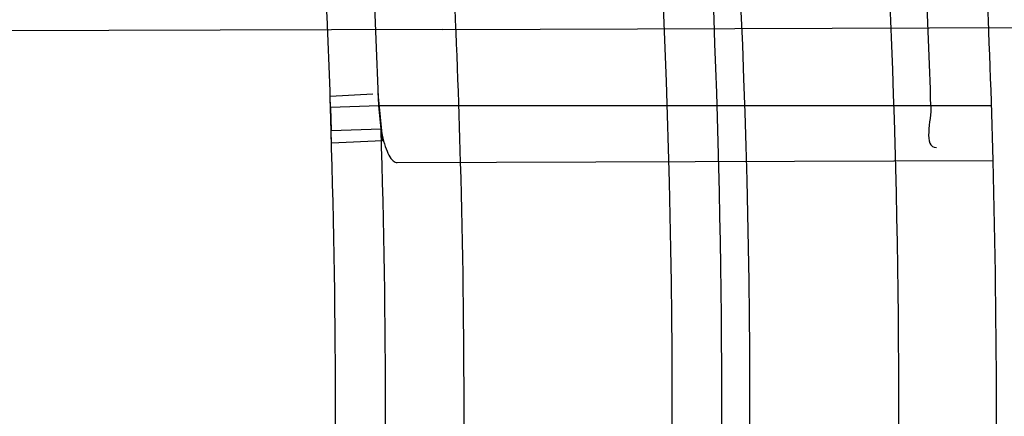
# Model space of a CAD drawing. Header units: millimetres. Extents: x 0 to 297, y 0 to 210.
# Tile 37 of 256: x 147.1305 to 147.1638, y 91.2133 to 91.2267. Entities that reach past the tile are written whole.
import ezdxf

# ---------------------------------------------------------------- set-up
doc = ezdxf.new("R2010")
doc.units = ezdxf.units.MM
doc.header["$LTSCALE"] = 16.335
doc.layers.get('0').update_dxf_attribs({"linetype": 'CONTINUOUS'})
for name, color, linetype in [('01_GLOBAL', 7, 'CONTINUOUS'), ('INTFCLR_1', 7, 'CONTINUOUS'), ('INTFCLR_144815', 7, 'CONTINUOUS')]:
    doc.layers.add(name, color=color, linetype=linetype)

msp = doc.modelspace()

# ---------------------------------------------------------------- linework, layer by layer
at = {"color": 7, "linetype": 'Continuous'}
msp.add_circle((147.7028034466, 92.1254639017), 2.28, dxfattribs=at)
at = {"color": 9, "linetype": 'Continuous'}
msp.add_arc((147.7028034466, 92.1254639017), 2.2507792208, 182.9674534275, 267.0325465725, dxfattribs=at)
at = {"layer": '01_GLOBAL', "color": 7, "linetype": 'Continuous'}
msp.add_circle((147.7028034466, 92.1254639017), 2.31, dxfattribs=at)
at = {"layer": 'INTFCLR_1', "color": 9, "linetype": 'Continuous'}
for p, q in [((147.1448474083, 91.22638598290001), (147.1953015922, 91.2265621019)), ((147.1634002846, 91.223796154), (147.1426812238, 91.223796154)), ((147.1433020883, 91.2218805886), (147.1634537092, 91.22195093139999))]:
    msp.add_line(p, q, dxfattribs=at)
at = {"layer": 'INTFCLR_1', "color": 6, "linetype": 'Continuous'}
msp.add_line((147.1448474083, 91.22638598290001), (147.1001148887, 91.22622983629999), dxfattribs=at)
at = {"layer": 'INTFCLR_1', "color": 7, "linetype": 'Continuous'}
for p, q in [((147.1410435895, 91.224126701), (147.1424815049, 91.22420361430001)), ((147.141077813, 91.2225337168), (147.1410435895, 91.224126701)), ((147.1426530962, 91.22421273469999), (147.1428102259, 91.2226136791)), ((147.1426812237, 91.22379615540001), (147.1410525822, 91.2237399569)), ((147.1410525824, 91.2237399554), (147.1410693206, 91.2229666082)), ((147.1427573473, 91.22302052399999), (147.1426812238, 91.223796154)), ((147.1410693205, 91.2229666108), (147.1427573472, 91.2230205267)), ((147.1428102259, 91.2226136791), (147.141077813, 91.2225337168))]:
    msp.add_line(p, q, dxfattribs=at)
at = {"layer": 'INTFCLR_1', "color": 6, "linetype": 'Continuous'}
msp.add_lwpolyline([(147.1427582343, 91.2230161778), (147.1427773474, 91.2229091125), (147.1427983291, 91.2228056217), (147.1428211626, 91.22270570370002), (147.1428459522, 91.2226087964), (147.142872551, 91.22251545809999), (147.1429005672, 91.22242736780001), (147.1429299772, 91.2223446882), (147.1429607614, 91.22226725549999), (147.1429925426, 91.22219626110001), (147.1430253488, 91.2221317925), (147.1430591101, 91.2220737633), (147.1430933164, 91.22202310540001), (147.1431279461, 91.2219799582), (147.1431629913, 91.2219441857), (147.1431979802, 91.2219163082), (147.143232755, 91.221896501), (147.1432674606, 91.22188459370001), (147.1433020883, 91.2218805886)], dxfattribs=at)
for centre, radius, start, end in [((146.8326356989, 91.21329615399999), 0.3620710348, 270, 90.00000002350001), ((146.8326356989, 91.21329615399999), 0.3440948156, 270, 90.00000002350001), ((146.8326356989, 91.21329615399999), 0.312931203, 1.5733270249, 3.9231443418), ((146.8326356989, 91.21329615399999), 0.330931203, 1.4986159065, 3.6985216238), ((146.8329562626, 91.21329536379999), 0.3099029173, 1.9417894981, 3.607747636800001), ((146.832917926, 91.21329678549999), 0.328601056, 1.8310102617, 3.4019618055)]:
    msp.add_arc(centre, radius, start, end, dxfattribs=at)
at = {"layer": 'INTFCLR_1', "color": 9, "linetype": 'Continuous'}
for centre, radius, start, end in [((146.8355697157, 91.21329675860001), 0.3196637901, 346.8723352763, 13.1275089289), ((146.8355185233, 91.2132961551), 0.3170883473, 346.8756062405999, 13.1243934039), ((146.8347450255, 91.2132938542), 0.3064856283, 1.9532189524, 3.6287299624), ((146.8342493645, 91.21329615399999), 0.3069723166, 358.1947295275, 1.80527045), ((146.8326356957, 91.21329615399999), 0.3102748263, 358.2048144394, 1.7952067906), ((146.8326356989, 91.21329615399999), 0.330931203, 358.5013841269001, 1.4986159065), ((146.8326356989, 91.21329615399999), 0.312931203, 358.4266729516, 1.5733270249)]:
    msp.add_arc(centre, radius, start, end, dxfattribs=at)
for points, knots in [([(147.1545442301, 91.10133481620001), (147.1552565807, 91.1032731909), (147.1566525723, 91.10718726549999), (147.1593123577, 91.1151249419), (147.1636279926, 91.1293727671), (147.1676297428, 91.1460956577), (147.1702721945, 91.16104160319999), (147.1713830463, 91.16867329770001), (147.1719563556, 91.173087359), (147.1732796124, 91.18416899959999), (147.1746545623, 91.20310399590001), (147.1744340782, 91.2254439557), (147.1733950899, 91.23992123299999), (147.1727415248, 91.2466060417), (147.1722603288, 91.25105207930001), (147.1707735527, 91.263051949), (147.1673977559, 91.2822670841), (147.162533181, 91.3010270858), (147.1590536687, 91.3121616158), (147.157745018, 91.3161443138), (147.1557541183, 91.3220110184), (147.1512626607, 91.3342762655), (147.1435063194, 91.3522778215), (147.134673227, 91.3692848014), (147.1285153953, 91.3797527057), (147.1256373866, 91.3844123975), (147.1237254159, 91.38744979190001), (147.1185545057, 91.3954381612), (147.1098896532, 91.4076983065), (147.0978538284, 91.422623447), (147.0876594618, 91.4338109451), (147.0805381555, 91.4409619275), (147.0766007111, 91.4447480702), (147.0711374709, 91.44985418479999), (147.06349057, 91.45654009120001), (147.0552130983, 91.4630271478), (147.0499647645, 91.4667594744), (147.0474074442, 91.468475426), (147.0457289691, 91.46955422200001), (147.0442255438, 91.4704726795), (147.0429042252, 91.47123111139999), (147.041778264, 91.4718195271), (147.0407894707, 91.472284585), (147.0400295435, 91.4725282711), (147.0393696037, 91.4727013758), (147.0390133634, 91.47226709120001), (147.0393275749, 91.47165773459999), (147.0397818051, 91.4708884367), (147.0406181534, 91.46982558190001), (147.0417305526, 91.46851597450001), (147.0430342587, 91.46707463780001), (147.0444632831, 91.46553633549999), (147.0465759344, 91.4632999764), (147.0495827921, 91.4601566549), (147.0551951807, 91.45426742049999), (147.0613248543, 91.44766033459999), (147.0669087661, 91.4413454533), (147.0703603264, 91.43732991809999), (147.0759105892, 91.4307379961), (147.0844077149, 91.420055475), (147.0955472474, 91.4045136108), (147.1036099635, 91.3918258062), (147.1088887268, 91.38279463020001), (147.1124703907, 91.3764426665), (147.1186494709, 91.3648484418), (147.1269016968, 91.3473400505), (147.1325946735, 91.33274270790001), (147.1352425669, 91.3251743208)], [0, 0, 0, 0, 0.0103792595, 0.0208842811, 0.0420721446, 0.0851858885, 0.1071984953, 0.1183380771, 0.123943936, 0.1295693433, 0.1744299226, 0.2192388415, 0.2417237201, 0.2473597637, 0.2529962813, 0.2641993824, 0.3081295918, 0.3509327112, 0.3614952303, 0.3667582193, 0.3720021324, 0.3926323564, 0.4323913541, 0.4704239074, 0.4888657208, 0.4934194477, 0.497950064, 0.5069039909, 0.5412450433, 0.5733438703, 0.6032118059, 0.6172673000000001, 0.6240601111, 0.6306649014, 0.6548506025, 0.6750843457, 0.6834913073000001, 0.6872123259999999, 0.6905622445, 0.6935176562, 0.6960693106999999, 0.6982084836, 0.6999280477, 0.7014829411, 0.7024060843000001, 0.7029587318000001, 0.7038763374, 0.7054334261, 0.7076628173, 0.7105600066, 0.714112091, 0.7174145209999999, 0.7211168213, 0.7295725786, 0.7392778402, 0.7620040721, 0.7748640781, 0.7816422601, 0.7886165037, 0.8181744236, 0.8502177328, 0.884679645, 0.8936796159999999, 0.902792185, 0.9213283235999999, 0.9597006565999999, 1, 1, 1, 1]), ([(147.0432510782, 91.4712961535), (147.0440337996, 91.4712960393), (147.0461901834, 91.47014844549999), (147.048762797, 91.46875074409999), (147.05126835, 91.4671567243), (147.0538664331, 91.46544923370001), (147.0591995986, 91.46172715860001), (147.0676125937, 91.45526864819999), (147.0753919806, 91.448607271), (147.0809499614, 91.4435210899), (147.0849532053, 91.43975234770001), (147.0921910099, 91.4326376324), (147.1025540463, 91.4215075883), (147.114792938, 91.4066570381), (147.1236090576, 91.3944528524), (147.1288703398, 91.3865005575), (147.1308146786, 91.3834785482), (147.1337403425, 91.3788442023), (147.1399980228, 91.3684373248), (147.1489774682, 91.35152612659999), (147.1568675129, 91.333615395), (147.1614367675, 91.3214103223), (147.1634614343, 91.315574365), (147.1647919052, 91.3116136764), (147.1683281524, 91.3005448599), (147.1732735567, 91.28189290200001), (147.1767074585, 91.26277767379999), (147.1782194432, 91.25084162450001), (147.1787086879, 91.2464202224), (147.1793731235, 91.239773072), (147.1804294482, 91.225377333), (147.1806536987, 91.2031593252), (147.1792555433, 91.18432974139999), (147.1779104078, 91.17331158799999), (147.1773275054, 91.1689219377), (147.1761979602, 91.1613317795), (147.1735104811, 91.14646433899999), (147.1694409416, 91.12983253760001), (147.1650544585, 91.1156677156), (147.1623504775, 91.1077743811), (147.1609312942, 91.1038821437), (147.1602071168, 91.101954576)], [0, 0, 0, 0, 0.0056084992, 0.016622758, 0.0214510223, 0.0268121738, 0.0389184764, 0.0680276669, 0.1027789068, 0.1122614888, 0.1220107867, 0.1421735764, 0.1849752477, 0.2309092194, 0.2799812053, 0.2927645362, 0.2992310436, 0.3057293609, 0.3320345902, 0.3862266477, 0.4428037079, 0.4721337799, 0.479586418, 0.4870651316, 0.5020714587, 0.5628449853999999, 0.6251697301, 0.6410581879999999, 0.6490513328, 0.6570434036, 0.6889243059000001, 0.7524504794, 0.8160576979, 0.8240355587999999, 0.8319861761, 0.8477866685, 0.8790166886, 0.9402183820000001, 0.9703167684, 0.9852456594, 1, 1, 1, 1]), ([(147.1352425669, 91.3251743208), (147.1379952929, 91.3173062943), (147.1429940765, 91.3011381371), (147.1477529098, 91.2803563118), (147.1501024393, 91.2664766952), (147.151047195, 91.25992895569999), (147.151638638, 91.2555231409), (147.1530856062, 91.2433864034), (147.1544764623, 91.2233725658), (147.1542807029, 91.20328770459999), (147.1535512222, 91.1910087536), (147.1532177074, 91.18652789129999), (147.1526544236, 91.1798590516), (147.1511010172, 91.1656587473), (147.1474849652, 91.14424882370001), (147.1430641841, 91.1264696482), (147.1400632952, 91.11626601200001), (147.1388460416, 91.1122647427), (147.1366541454, 91.1054011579), (147.1320236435, 91.0921526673), (147.124625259, 91.0740934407), (147.1170139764, 91.0585866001), (147.1121048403, 91.04953546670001), (147.1103239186, 91.0463430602), (147.1076776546, 91.0416856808), (147.101977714, 91.0320864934), (147.0929326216, 91.0182729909), (147.0818447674, 91.0031946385), (147.0738492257, 90.9933581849), (147.0692400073, 90.98795922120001), (147.0675023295, 90.98594413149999), (147.0645699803, 90.98259275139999), (147.059151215, 90.9765593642), (147.053263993, 90.970291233), (147.047929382, 90.96470254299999), (147.0447760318, 90.96141758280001), (147.0421529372, 90.95852111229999), (147.0404461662, 90.9566902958), (147.0382254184, 90.953302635), (147.0420399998, 90.9548103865), (147.0441807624, 90.9561001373), (147.0467768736, 90.9576910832), (147.049052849, 90.9592201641), (147.0517912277, 90.9611186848), (147.0555009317, 90.9638362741), (147.0602492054, 90.9675267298), (147.067344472, 90.9733657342), (147.0736957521, 90.9790617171), (147.0792529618, 90.984391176), (147.0832359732, 90.9883220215), (147.0904141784, 90.995723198), (147.1006451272, 91.0072645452), (147.1126583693, 91.02260972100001), (147.1212603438, 91.03518056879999), (147.1263733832, 91.0433562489), (147.1282611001, 91.0464624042), (147.1311015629, 91.0512283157), (147.1371674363, 91.06192946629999), (147.1458250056, 91.07929936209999), (147.1517810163, 91.09381584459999), (147.1545442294, 91.1013348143)], [0, 0, 0, 0, 0.0419449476, 0.0850695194, 0.1071739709, 0.1127634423, 0.1183584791, 0.1295423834, 0.1742656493, 0.2191961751, 0.2304978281, 0.2361598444, 0.2418057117, 0.2641744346, 0.3080240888, 0.3509528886, 0.3562644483, 0.3615432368, 0.3719979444, 0.3925183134, 0.4321501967, 0.4701192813, 0.4793724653, 0.4839620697, 0.48851378, 0.5063269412, 0.5401307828, 0.5715496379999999, 0.6004673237, 0.6038923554, 0.6072711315, 0.6138564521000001, 0.6263016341, 0.6480618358, 0.6572019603, 0.6650284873, 0.6713159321, 0.6759369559, 0.6799952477, 0.6841765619, 0.6887949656, 0.6950107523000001, 0.6986911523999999, 0.7027318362, 0.7117342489, 0.7218512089, 0.7329803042, 0.7579718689, 0.7647510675, 0.7717251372, 0.7861300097, 0.8166264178, 0.8492835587, 0.8841348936, 0.8932111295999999, 0.8978052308, 0.9024247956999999, 0.92112918, 0.9596906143, 1, 1, 1, 1]), ([(147.0432510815, 90.95529614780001), (147.0431330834, 90.9552961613), (147.0428441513, 90.9553531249), (147.0428590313, 90.9558725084), (147.043168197, 90.95640686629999), (147.0437027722, 90.9572011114), (147.0445175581, 90.95818962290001), (147.046088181, 90.9599701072), (147.0479460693, 90.9619169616), (147.0500136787, 90.9640475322), (147.0523867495, 90.9664713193), (147.0572874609, 90.9714632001), (147.0632966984, 90.9777061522), (147.0688203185, 90.9837027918), (147.0718101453, 90.9870357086), (147.0735816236, 90.98903946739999), (147.0782783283, 90.99440584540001), (147.0864250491, 91.00418350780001), (147.0977271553, 91.0191807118), (147.106950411, 91.0329268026), (147.1127640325, 91.04248277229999), (147.1154623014, 91.0471180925), (147.1172776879, 91.05029448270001), (147.1222795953, 91.05929630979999), (147.1300362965, 91.0747212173), (147.1375818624, 91.0926999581), (147.1423047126, 91.10589161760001), (147.1445398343, 91.11272452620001), (147.1457809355, 91.1167074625), (147.1488392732, 91.126859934), (147.1533458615, 91.1445526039), (147.157034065, 91.1658702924), (147.1586182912, 91.180009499), (147.159192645, 91.1866486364), (147.1595326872, 91.1911091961), (147.1602764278, 91.2033320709), (147.1604760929, 91.2233285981), (147.1590577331, 91.24325260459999), (147.157582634, 91.2553325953), (147.1569796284, 91.2597183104), (147.1560162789, 91.2662369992), (147.1536199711, 91.28005764), (147.1487661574, 91.30074973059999), (147.1436711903, 91.31683624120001), (147.1408661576, 91.3246635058)], [0, 0, 0, 0, 0.0008731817, 0.001718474, 0.0032338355, 0.0055641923, 0.008732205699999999, 0.0127298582, 0.0231213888, 0.0286463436, 0.0346993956, 0.04822263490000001, 0.0804125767, 0.0988155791, 0.1085508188, 0.1135449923, 0.1186070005, 0.1613231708, 0.2076862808, 0.2575123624, 0.2837454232, 0.2904461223, 0.2972015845, 0.3108183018, 0.3666504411, 0.4248609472, 0.4549769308, 0.4703146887, 0.4780576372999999, 0.4858477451, 0.5487776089, 0.6130123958, 0.6457680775, 0.6540347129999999, 0.6623246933, 0.6788711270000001, 0.74464742, 0.8101273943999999, 0.8265053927, 0.8346996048, 0.8428861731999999, 0.8752668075, 0.9384714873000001, 1, 1, 1, 1])]:
    msp.add_open_spline(points, degree=3, knots=knots, dxfattribs=at)
at = {"layer": 'INTFCLR_1', "color": 6, "linetype": 'Continuous'}
for points, knots in [([(147.0687421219, 91.471296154), (147.0680098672, 91.471296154), (147.0693330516, 91.4687756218), (147.0704693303, 91.467385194), (147.0723263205, 91.4649452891), (147.0746177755, 91.4621855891), (147.0775470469, 91.4586635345), (147.080971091, 91.4545734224), (147.0846437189, 91.4501248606), (147.0882701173, 91.4456544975), (147.0916458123, 91.4413964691), (147.0947448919, 91.4374001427), (147.0975630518, 91.4336830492), (147.100110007, 91.43025113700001), (147.1024035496, 91.4270965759), (147.1044661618, 91.42420581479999), (147.1063189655, 91.42156217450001), (147.1079764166, 91.4191585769), (147.109457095, 91.41697923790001), (147.1107791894, 91.41500612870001), (147.1119635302, 91.41321632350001), (147.1130167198, 91.4116068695), (147.1139517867, 91.4101630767), (147.1147816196, 91.40886997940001), (147.1157213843, 91.40739324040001), (147.1167390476, 91.40577702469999), (147.1179255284, 91.4038688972), (147.1189332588, 91.4022267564), (147.1198501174, 91.4007161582), (147.1206424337, 91.39939950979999), (147.1215180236, 91.39793052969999), (147.1224842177, 91.39629179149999), (147.1235503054, 91.3944610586), (147.1247223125, 91.39242084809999), (147.1260120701, 91.3901411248), (147.1274302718, 91.3875908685), (147.1289898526, 91.38473071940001), (147.1307073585, 91.3815107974), (147.1325944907, 91.3778829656), (147.1346618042, 91.3737915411), (147.1369222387, 91.3691683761), (147.1393944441, 91.3639182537), (147.1420944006, 91.3579264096), (147.1450364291, 91.35104633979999), (147.1482313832, 91.34310189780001), (147.1516877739, 91.333841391), (147.1553587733, 91.32305212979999), (147.1590017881, 91.3110314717), (147.1623609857, 91.29828596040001), (147.1652568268, 91.2853933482), (147.1676651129, 91.27246551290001), (147.1695853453, 91.2595536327), (147.1710275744, 91.24665569), (147.1719965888, 91.2338021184), (147.1725011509, 91.220980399), (147.1725469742, 91.2082107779), (147.1721391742, 91.1954815), (147.171280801, 91.1827942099), (147.1699742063, 91.1701590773), (147.1682169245, 91.1575506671), (147.1660086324, 91.14498581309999), (147.1633383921, 91.13243724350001), (147.1602041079, 91.1199208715), (147.1566465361, 91.10761035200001), (147.1528751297, 91.0961038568), (147.1491593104, 91.0858888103), (147.1457087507, 91.0771645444), (147.1425365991, 91.06966793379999), (147.1396288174, 91.06317715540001), (147.136972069, 91.0575230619), (147.1345472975, 91.05256702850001), (147.1323371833, 91.04820589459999), (147.130325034, 91.04435576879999), (147.1284994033, 91.0409536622), (147.1268466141, 91.0379445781), (147.1253496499, 91.03527438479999), (147.1239936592, 91.03289842), (147.1227647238, 91.03077892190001), (147.1216541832, 91.02889081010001), (147.1206539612, 91.02721139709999), (147.1197533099, 91.02571551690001), (147.1189386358, 91.0243754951), (147.1179864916, 91.0228229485), (147.1170567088, 91.02132445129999), (147.1160957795, 91.01979310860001), (147.1152647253, 91.01847969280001), (147.1143298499, 91.0170161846), (147.1132770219, 91.0153850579), (147.1120898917, 91.0135672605), (147.1107550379, 91.0115487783), (147.109257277, 91.00931589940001), (147.107577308, 91.00685036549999), (147.1056960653, 91.0041348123), (147.1035922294, 91.00115366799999), (147.1012492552, 90.99789872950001), (147.0986446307, 90.99435615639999), (147.095755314, 90.99051364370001), (147.0925736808, 90.9863814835), (147.0890986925, 90.98197223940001), (147.0853575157, 90.9773388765), (147.0815402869, 90.9727029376), (147.0779667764, 90.9684297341), (147.0748968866, 90.9647430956), (147.0724998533, 90.96186262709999), (147.070552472, 90.95931757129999), (147.0693788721, 90.95788398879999), (147.0679949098, 90.955296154), (147.0687421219, 90.955296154)], [0, 0, 0, 0, 0.003860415, 0.007501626, 0.0124785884, 0.0188917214, 0.0268498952, 0.0364677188, 0.0470694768, 0.0572444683, 0.0668187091, 0.0757144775, 0.083905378, 0.09140992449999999, 0.0982451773, 0.1044667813, 0.1101313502, 0.1152642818, 0.1198589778, 0.1240215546, 0.1277856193, 0.1311734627, 0.1341617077, 0.1368541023, 0.1392736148, 0.1433897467, 0.1469230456, 0.1511192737, 0.1535471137, 0.1562389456, 0.1592204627, 0.1625628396, 0.1662680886, 0.1703891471, 0.174967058, 0.1800766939, 0.1857729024, 0.1921414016, 0.1993155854, 0.2073311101, 0.2163077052, 0.2264451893, 0.2379233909, 0.250953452, 0.2658909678, 0.283062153, 0.3030578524, 0.3259639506, 0.3492662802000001, 0.3725305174, 0.3956109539, 0.4185782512, 0.4413347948, 0.4640172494, 0.4865192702, 0.508968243, 0.531324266, 0.5536477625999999, 0.5759939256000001, 0.5982772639, 0.620747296, 0.6432362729, 0.6658996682, 0.68875599, 0.7107777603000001, 0.7297237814, 0.7460531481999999, 0.7602331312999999, 0.7726347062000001, 0.7835467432, 0.793166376, 0.8017211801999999, 0.8093215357, 0.8160683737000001, 0.8220758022, 0.8274205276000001, 0.8322066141, 0.8364980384, 0.8403367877, 0.8437547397, 0.8468031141, 0.8495420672, 0.8520223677, 0.8564046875, 0.8588391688, 0.8615533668, 0.8645986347, 0.8679945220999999, 0.8717882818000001, 0.8760445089, 0.8807522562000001, 0.8859628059, 0.8917731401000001, 0.898168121, 0.9051985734, 0.9129160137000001, 0.9213486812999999, 0.9305434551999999, 0.9404096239, 0.9509435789, 0.961943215, 0.9720502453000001, 0.980371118, 0.9870628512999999, 0.992271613, 0.9960607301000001, 1, 1, 1, 1]), ([(147.0687421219, 90.955296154), (147.0695765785, 90.955296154), (147.0710237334, 90.9562713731), (147.0732486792, 90.95761082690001), (147.0757995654, 90.95946440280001), (147.0789536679, 90.961879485), (147.0827092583, 90.9649629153), (147.0868482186, 90.9685570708), (147.0910477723, 90.97239951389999), (147.0950116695, 90.97619761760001), (147.0986438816, 90.97981660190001), (147.1019501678, 90.98323197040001), (147.1049461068, 90.98642655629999), (147.107653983, 90.9893965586), (147.1100921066, 90.9921410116), (147.1122806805, 90.9946618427), (147.1142479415, 90.99697597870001), (147.1160099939, 90.9990883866), (147.1175861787, 91.0010099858), (147.1189934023, 91.00275234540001), (147.1202530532, 91.0043338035), (147.1213970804, 91.00578808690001), (147.1225240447, 91.0072369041), (147.123724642, 91.00879917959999), (147.1249992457, 91.0104804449), (147.1262604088, 91.01216766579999), (147.1274992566, 91.0138470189), (147.1287882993, 91.0156184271), (147.1302152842, 91.0176089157), (147.131810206, 91.0198711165), (147.1335924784, 91.0224483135), (147.1355808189, 91.0253874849), (147.1377917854, 91.0287373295), (147.140242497, 91.0325578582), (147.1429592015, 91.03693302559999), (147.1459674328, 91.041959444), (147.1492907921, 91.0477551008), (147.1529541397, 91.0544760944), (147.1569786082, 91.0623053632), (147.1613909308, 91.07151686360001), (147.1661049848, 91.08224170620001), (147.1708180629, 91.0941429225), (147.1752249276, 91.1066907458), (147.1791389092, 91.1194098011), (147.1825261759, 91.1321758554), (147.1853979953, 91.1449752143), (147.1877529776, 91.157740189), (147.1896101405, 91.1705054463), (147.1909735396, 91.18321659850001), (147.1918561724, 91.1958938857), (147.1922659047, 91.2085247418), (147.1922092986, 91.2211113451), (147.1916906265, 91.233661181), (147.1907127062, 91.2461662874), (147.1892753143, 91.2586320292), (147.187377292, 91.2710565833), (147.1850186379, 91.28342093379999), (147.1821898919, 91.295752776), (147.1788863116, 91.3080366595), (147.1750915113, 91.32028680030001), (147.1708160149, 91.3324409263), (147.1662306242, 91.344040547), (147.1616300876, 91.3545469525), (147.1573218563, 91.36358934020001), (147.1533932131, 91.3712807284), (147.1498208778, 91.3778828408), (147.1465812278, 91.3835790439), (147.1436479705, 91.3885229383), (147.140997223, 91.39283156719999), (147.1386015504, 91.3966034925), (147.1364409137, 91.39991041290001), (147.1344943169, 91.402817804), (147.1327470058, 91.4053719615), (147.1311776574, 91.40762214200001), (147.1297748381, 91.4096001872), (147.1285161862, 91.41134904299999), (147.1273854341, 91.41289969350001), (147.1263043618, 91.41436455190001), (147.1251805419, 91.41587001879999), (147.1239422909, 91.41750783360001), (147.1226668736, 91.41917138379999), (147.1213873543, 91.4208174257), (147.120091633, 91.4224630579), (147.1186694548, 91.42424419), (147.1170808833, 91.426202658), (147.1153015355, 91.42835870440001), (147.1133143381, 91.4307214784), (147.1110956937, 91.4333033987), (147.1086258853, 91.4361110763), (147.1058792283, 91.4391528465), (147.1028357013, 91.44242739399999), (147.099478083, 91.4459266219), (147.0957850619, 91.44963712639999), (147.0917574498, 91.45352630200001), (147.0874623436, 91.4574873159), (147.0831967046, 91.46121773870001), (147.0792915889, 91.46444551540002), (147.0760051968, 91.4669754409), (147.073359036, 91.4689088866), (147.0710713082, 91.4702912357), (147.0695920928, 91.471296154), (147.0687421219, 91.471296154)], [0, 0, 0, 0, 0.0042187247, 0.0081401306, 0.0133978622, 0.0200459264, 0.0282638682, 0.0379443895, 0.0477615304, 0.05703690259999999, 0.0656973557, 0.0736821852, 0.0810680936, 0.0878383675, 0.0940009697, 0.0996271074, 0.1047154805, 0.1093563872, 0.1135342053, 0.1172803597, 0.1206792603, 0.1237557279, 0.1266349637, 0.1299589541, 0.1337168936, 0.1373013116, 0.1406085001, 0.1442672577, 0.148377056, 0.1529904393, 0.1582606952, 0.164218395, 0.1709303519, 0.1785521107, 0.1871652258, 0.1969659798, 0.2081658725, 0.2209392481, 0.2356613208, 0.2526660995, 0.2725685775, 0.2948769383, 0.3173640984, 0.3397873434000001, 0.3621386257, 0.3841211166, 0.4060891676, 0.4277469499, 0.4493218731, 0.470705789, 0.4919793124, 0.5131981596, 0.5343255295, 0.5554668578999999, 0.5765984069, 0.5977513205, 0.6189954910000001, 0.6402209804, 0.6617015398, 0.6832900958, 0.7050415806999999, 0.7268239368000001, 0.7463339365, 0.7630160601, 0.7774553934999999, 0.7899931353, 0.8009638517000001, 0.8105830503, 0.8190545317, 0.8265380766, 0.8331730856, 0.8390248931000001, 0.8442268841, 0.8488182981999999, 0.8528943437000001, 0.8564866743, 0.8597116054, 0.8625968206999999, 0.8656908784, 0.8692094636, 0.8729771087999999, 0.8762884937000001, 0.879749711, 0.8835661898, 0.8878115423, 0.8924986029, 0.8976989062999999, 0.9034198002, 0.9097088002, 0.9166034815, 0.9241390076, 0.9323094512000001, 0.9411199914, 0.9506041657, 0.9606137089, 0.9706541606, 0.9792553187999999, 0.9862062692, 0.9916647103, 0.9957028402, 1, 1, 1, 1])]:
    msp.add_open_spline(points, degree=3, knots=knots, dxfattribs=at)
msp.add_open_spline([(147.1613512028, 91.223796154), (147.1613663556, 91.22332224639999), (147.161068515, 91.2223849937), (147.1615426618, 91.22238664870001)], degree=3, dxfattribs=at)
at = {"layer": 'INTFCLR_144815', "color": 6, "linetype": 'Continuous'}
for radius in [0.3828680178, 0.364857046]:
    msp.add_circle((146.8326356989, 91.21329615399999), radius, dxfattribs=at)
for radius, start, end in [(0.5278075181, 313.9937911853, 154.5150993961), (0.5098075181, 312.9543589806, 154.5144414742), (0.49294334, 282.2440355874, 71.2863570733), (0.3889523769, 308.490992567, 51.50900743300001), (0.4069633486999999, 316.9838592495, 43.0161407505), (0.3840109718, 313.9992414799, 46.00075850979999)]:
    msp.add_arc((146.8326356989, 91.21329615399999), radius, start, end, dxfattribs=at)
at = {"layer": 'INTFCLR_144815', "color": 9, "linetype": 'Continuous'}
for centre, radius, start, end in [((146.8326356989, 91.21329615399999), 0.4896672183, 292.4997540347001, 54.0964566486), ((146.8326378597, 91.2132971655), 0.4417306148, 292.4997540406, 54.09645665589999), ((146.8326511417, 91.21329984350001), 0.434262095, 311.2505121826, 48.7494878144), ((146.8326356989, 91.21329615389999), 0.3958087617, 314.0862202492, 45.9137797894), ((146.8326356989, 91.21329615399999), 0.3863437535, 313.8592910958, 46.1407088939), ((146.8326356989, 91.21329615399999), 0.3838160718, 314.0319604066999, 45.9680396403)]:
    msp.add_arc(centre, radius, start, end, dxfattribs=at)
at = {"layer": 'INTFCLR_144815', "color": 6, "linetype": 'Continuous'}
for points, knots in [([(147.1951703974, 91.21329615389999), (147.1951703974, 91.2151817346), (147.195142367, 91.21895336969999), (147.1950162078, 91.2246105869), (147.1948058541, 91.2302678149), (147.1945111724, 91.2359250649), (147.1941319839, 91.2415822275), (147.1936680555, 91.2472392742), (147.1931191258, 91.2528959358), (147.1924848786, 91.2585520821), (147.1917649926, 91.264207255), (147.1909590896, 91.26986118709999), (147.1900668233, 91.2755131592), (147.1890877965, 91.2811626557), (147.1880216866, 91.2868086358), (147.1868681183, 91.29245032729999), (147.1856268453, 91.2980863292), (147.1842975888, 91.3037154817), (147.1828802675, 91.3093359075), (147.1813747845, 91.3149459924), (147.1797813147, 91.3205433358), (147.1781000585, 91.32612575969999), (147.1763315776, 91.3316902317), (147.1744765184, 91.3372338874), (147.1725359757, 91.3427529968), (147.1705112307, 91.3482438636), (147.1684040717, 91.3537020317), (147.1662166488, 91.3591228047), (147.1639516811, 91.3645008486), (147.1616124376, 91.36983037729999), (147.1592028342, 91.3751050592), (147.1567275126, 91.38031798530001), (147.1541918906, 91.38546170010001), (147.1516022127, 91.3905282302), (147.148965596, 91.39550911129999), (147.1462900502, 91.4003954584), (147.1435844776, 91.4051780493), (147.1408586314, 91.40984745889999), (147.1381230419, 91.4143942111), (147.1353888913, 91.4188089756), (147.1326678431, 91.42308279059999), (147.1299718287, 91.42720729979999), (147.1273128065, 91.4311749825), (147.1247025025, 91.4349793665), (147.1221521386, 91.43861522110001), (147.1196721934, 91.44207867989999), (147.1172721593, 91.445367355), (147.1149604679, 91.4484802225), (147.1127444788, 91.45141745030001), (147.1106305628, 91.4541801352), (147.1086237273, 91.45677066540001), (147.1067274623, 91.4591927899), (147.1049435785, 91.4614517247), (147.103272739, 91.4635534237), (147.1017147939, 91.46550415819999), (147.100269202, 91.4673100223), (147.0989350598, 91.4689769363), (147.097711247, 91.4705105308), (147.0965964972, 91.47191604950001), (147.0955896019, 91.4731983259), (147.0946891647, 91.4743615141), (147.0938941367, 91.4754104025), (147.0932019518, 91.47634662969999), (147.0926142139, 91.47718070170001), (147.0921197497, 91.4778950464), (147.0916656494, 91.4786931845), (147.0911667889, 91.47926436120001), (147.0911815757, 91.4802912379), (147.091447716, 91.4802960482)], [0, 0, 0, 0, 0.0193188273, 0.0386418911, 0.05797372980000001, 0.0773181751, 0.0966800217, 0.1160624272, 0.1354702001, 0.1549057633, 0.1743738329, 0.1938759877, 0.2134167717, 0.2329964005, 0.2526187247, 0.2722829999, 0.2919923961, 0.3117443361, 0.3315407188, 0.3513772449, 0.37125414, 0.391164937, 0.4111075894, 0.4310729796, 0.4510561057, 0.4710451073, 0.4910305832, 0.5109984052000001, 0.5309330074, 0.5508166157, 0.5706284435, 0.590344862, 0.6099392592, 0.6293819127, 0.6486401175, 0.6676780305, 0.6864570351, 0.7049360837, 0.7230721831, 0.7408210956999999, 0.7581383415, 0.7749801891, 0.7913047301, 0.8070730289, 0.822250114, 0.8368060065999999, 0.8507161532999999, 0.8639624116, 0.8765312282, 0.8884132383, 0.8996029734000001, 0.9101049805, 0.9199296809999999, 0.9290934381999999, 0.9376135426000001, 0.9455077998, 0.9527934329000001, 0.9594885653, 0.9656100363, 0.9711731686, 0.9761922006, 0.9806816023, 0.9846553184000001, 0.9881278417, 0.9911127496, 0.9936230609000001, 0.9972727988, 1, 1, 1, 1]), ([(147.1000017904, 90.9462962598), (147.099727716, 90.9463012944), (147.0997250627, 90.947357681), (147.1002170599, 90.94794967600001), (147.1006721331, 90.9487732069), (147.1011651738, 90.9495101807), (147.1017516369, 90.9503700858), (147.1024417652, 90.9513349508), (147.1032341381, 90.9524154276), (147.1041312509, 90.9536132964), (147.1051340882, 90.95493337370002), (147.1062444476, 90.95638049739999), (147.1074648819, 90.9579613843), (147.1087976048, 90.9596826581), (147.1102428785, 90.9615490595), (147.1117982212, 90.9635623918), (147.1134596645, 90.96572310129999), (147.1152251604, 90.9680346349), (147.1170968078, 90.9705064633), (147.11907733, 90.97314974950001), (147.1211639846, 90.9759692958), (147.1233499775, 90.9789650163), (147.1256270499, 90.9821351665), (147.1279885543, 90.9854805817), (147.1304260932, 90.98899990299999), (147.1329303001, 90.9926904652), (147.1354909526, 90.99654825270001), (147.1380971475, 91.00056793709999), (147.1407375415, 91.00474302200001), (147.1434005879, 91.00906600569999), (147.1460747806, 91.01352858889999), (147.1487488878, 91.01812191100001), (147.1514121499, 91.02283677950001), (147.1540544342, 91.0276638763), (147.1566663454, 91.03259393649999), (147.1592392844, 91.03761787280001), (147.1617654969, 91.04272691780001), (147.1642380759, 91.04791270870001), (147.1666509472, 91.0531673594), (147.168998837, 91.0584835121), (147.1712772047, 91.06385432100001), (147.1734821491, 91.0692733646), (147.1756107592, 91.0747356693), (147.1776563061, 91.0802251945), (147.179616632, 91.08573554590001), (147.1814926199, 91.0912680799), (147.1832864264, 91.0968296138), (147.1849983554, 91.10242207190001), (147.1866261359, 91.1080385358), (147.1881687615, 91.1136757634), (147.1896244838, 91.11932663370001), (147.1909923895, 91.12498576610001), (147.1922727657, 91.1306521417), (147.1934660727, 91.13632560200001), (147.1945727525, 91.142006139), (147.1955930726, 91.1476931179), (147.1965271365, 91.1533849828), (147.1973750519, 91.1590798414), (147.1981370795, 91.16477654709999), (147.1988135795, 91.17047477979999), (147.1994048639, 91.1761741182), (147.1999112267, 91.1818742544), (147.2003329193, 91.18757477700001), (147.2006701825, 91.19327563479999), (147.2009232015, 91.19897661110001), (147.2010921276, 91.2046777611), (147.2011770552, 91.2103789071), (147.2011780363, 91.2160801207), (147.2010950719, 91.2217812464), (147.2009281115, 91.227482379), (147.2006770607, 91.2331833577), (147.2003417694, 91.23888422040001), (147.1999220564, 91.2445847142), (147.1994176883, 91.2502847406), (147.198828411, 91.25598396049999), (147.1981539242, 91.2616821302), (147.1973939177, 91.26737879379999), (147.1965480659, 91.27307340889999), (147.1956160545, 91.27876523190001), (147.1945975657, 91.2844534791), (147.1934922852, 91.29013729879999), (147.1923000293, 91.2958151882), (147.1910207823, 91.3014850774), (147.1896545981, 91.3071449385), (147.1882014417, 91.31279333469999), (147.1866611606, 91.318429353), (147.1850338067, 91.3240513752), (147.1833198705, 91.329656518), (147.1815202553, 91.3352410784), (147.1796361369, 91.34080113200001), (147.1776688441, 91.34633289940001), (147.1756200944, 91.35183213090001), (147.1734920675, 91.3572940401), (147.1712874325, 91.36271337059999), (147.1690094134, 91.3680843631), (147.1666618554, 91.3734007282), (147.1642492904, 91.378655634), (147.1617769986, 91.38384170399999), (147.1592510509, 91.38895105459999), (147.1566783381, 91.39397535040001), (147.1540666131, 91.39890581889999), (147.1514244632, 91.4037333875), (147.1487612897, 91.4084487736), (147.1460872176, 91.41304266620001), (147.1434130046, 91.4175058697), (147.1407498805, 91.4218295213), (147.1381093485, 91.42600532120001), (147.1355029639, 91.4300257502), (147.1329420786, 91.4338842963), (147.1304375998, 91.43757562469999), (147.1279997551, 91.4410957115), (147.125637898, 91.4444419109), (147.1233603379, 91.44761298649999), (147.1211742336, 91.4506090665), (147.1190855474, 91.4534315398), (147.1170990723, 91.4560828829), (147.1152184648, 91.4585665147), (147.1134463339, 91.4608866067), (147.1117843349, 91.46304792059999), (147.1102333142, 91.4650556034), (147.1087934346, 91.4669150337), (147.1074642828, 91.4686317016), (147.1062450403, 91.4702110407), (147.1051345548, 91.4716583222), (147.1041315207, 91.47297865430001), (147.1032343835, 91.4741765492), (147.1024419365, 91.47525711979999), (147.1017517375, 91.4762220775), (147.1011652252, 91.47708205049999), (147.1006721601, 91.4778190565), (147.1002170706, 91.47864261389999), (147.0997250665, 91.4792346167), (147.0997277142, 91.48029101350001), (147.1000017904, 91.4802960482)], [0, 0, 0, 0, 0.0014101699, 0.0032891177, 0.0045779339, 0.0061083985, 0.0078869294, 0.009919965, 0.0122145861, 0.0147783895, 0.0176190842, 0.0207426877, 0.0241618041, 0.0278931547, 0.0319414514, 0.0363053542, 0.040981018, 0.0459630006, 0.0512683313, 0.0569309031, 0.0629543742, 0.0693130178, 0.0760084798, 0.08303351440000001, 0.0903785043, 0.09803123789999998, 0.105976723, 0.1141977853, 0.122675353, 0.1313888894, 0.140317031, 0.1494380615, 0.1587304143, 0.1681731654, 0.1777462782, 0.187430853, 0.1972092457, 0.2070653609, 0.2169845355, 0.2269535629, 0.2369608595, 0.2469959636, 0.2570491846, 0.2671179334, 0.2771316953, 0.2871355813, 0.2971697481, 0.3071923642, 0.3172217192, 0.3272506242, 0.3372572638, 0.3472396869, 0.357200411, 0.3671408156, 0.3770633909, 0.3869713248, 0.3968625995, 0.4067348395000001, 0.4165894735, 0.4264283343, 0.4362532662, 0.4460650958, 0.4558661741, 0.4656577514, 0.4754424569, 0.4852217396, 0.4949982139, 0.504773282, 0.5145496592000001, 0.5243287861, 0.5341133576, 0.5439047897, 0.5537055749, 0.5635169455, 0.5733411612, 0.5831795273, 0.5930338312, 0.6029053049, 0.6127948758, 0.6227033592, 0.6326318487, 0.6425809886, 0.652548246, 0.6625317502, 0.6725323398, 0.682550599, 0.6925874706, 0.7026400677, 0.7127021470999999, 0.7227700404, 0.7328393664, 0.7429043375, 0.7529583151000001, 0.7629934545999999, 0.7730007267, 0.7829699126, 0.7928892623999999, 0.8027455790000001, 0.8125242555, 0.8222091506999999, 0.8317827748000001, 0.8412261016, 0.8505191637, 0.8596410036, 0.8685700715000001, 0.8772846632, 0.8857633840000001, 0.8939857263, 0.9019325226, 0.9095865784, 0.9169329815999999, 0.9239594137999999, 0.9306564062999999, 0.9370174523, 0.9430388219, 0.9487194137, 0.9540603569, 0.95906494, 0.9637380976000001, 0.9680861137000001, 0.9721162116, 0.9758363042, 0.9792548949, 0.9823802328, 0.9852207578, 0.987784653, 0.9900795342, 0.9921128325, 0.9938914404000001, 0.9954219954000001, 0.9967108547, 0.9985898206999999, 1, 1, 1, 1]), ([(147.0748011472, 91.471296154), (147.0745610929, 91.471296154), (147.0744848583, 91.4703894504), (147.0751057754, 91.46967635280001), (147.0758580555, 91.468390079), (147.0770529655, 91.46686064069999), (147.0785958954, 91.46488268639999), (147.080522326, 91.4625272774), (147.0828321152, 91.45972715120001), (147.0855300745, 91.456469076), (147.0886462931, 91.4526784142), (147.0921760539, 91.4483230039), (147.0961102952, 91.4433624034), (147.1004275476, 91.4377638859), (147.1050707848, 91.43153243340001), (147.1099949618, 91.4246522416), (147.1151104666, 91.4171692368), (147.1203476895, 91.4091048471), (147.1256113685, 91.40053009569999), (147.1308281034, 91.3914952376), (147.1359193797, 91.38207686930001), (147.1408291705, 91.3723299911), (147.1455034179, 91.3623242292), (147.1499098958, 91.35210173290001), (147.1540163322, 91.34172007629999), (147.1578079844, 91.3312080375), (147.1612703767, 91.3206049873), (147.1643963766, 91.3099382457), (147.1671859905, 91.2992199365), (147.1696331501, 91.28848932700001), (147.1717476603, 91.277725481), (147.1735255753, 91.2669706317), (147.1749749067, 91.25620134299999), (147.1760956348, 91.2454516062), (147.1768923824, 91.2347134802), (147.1773682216, 91.2239967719), (147.1774737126, 91.21686050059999), (147.1774737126, 91.2132961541)], [0, 0, 0, 0, 0.0025344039, 0.005901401, 0.0109295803, 0.0177704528, 0.0265540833, 0.0373505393, 0.04991676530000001, 0.0648695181, 0.0820131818, 0.1017234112, 0.1240566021, 0.1488553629, 0.1763609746, 0.2060970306, 0.2381748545, 0.2720515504, 0.3076064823, 0.3443876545, 0.3821831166, 0.4206251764, 0.4595934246, 0.4987613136, 0.5381325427, 0.5774437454, 0.6167240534, 0.6558745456, 0.6947773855, 0.7336358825, 0.7720551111, 0.8105726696, 0.8487051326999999, 0.8867612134, 0.9246626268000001, 0.9623689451, 1, 1, 1, 1]), ([(147.108707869, 91.471296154), (147.1084310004, 91.471296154), (147.1084189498, 91.4702306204), (147.1088854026, 91.469620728), (147.1093179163, 91.46878001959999), (147.1097871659, 91.4680264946), (147.1103458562, 91.46714788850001), (147.1110035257, 91.4661621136), (147.1117585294, 91.4650589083), (147.1126129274, 91.4638367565), (147.1135675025, 91.46249093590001), (147.1146233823, 91.46101728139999), (147.1157813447, 91.45941120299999), (147.1170420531, 91.4576679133), (147.1184057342, 91.4557826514), (147.1198723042, 91.4537505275), (147.1214410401, 91.4515669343), (147.1231107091, 91.44922735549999), (147.1248792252, 91.44672784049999), (147.1267437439, 91.4440648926), (147.128700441, 91.44123582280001), (147.130744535, 91.4382387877), (147.1328701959, 91.4350730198), (147.135070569, 91.4317389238), (147.1373378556, 91.42823811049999), (147.1396633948, 91.42457345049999), (147.1420378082, 91.42074904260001), (147.1444511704, 91.4167701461), (147.1468932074, 91.4126430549), (147.1493534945, 91.4083749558), (147.1518216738, 91.4039737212), (147.1542876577, 91.3994476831), (147.1567417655, 91.3948054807), (147.1591748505, 91.3900558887), (147.161578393, 91.3852076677), (147.1639445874, 91.3802693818), (147.1662663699, 91.37524929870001), (147.1685374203, 91.37015531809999), (147.1707521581, 91.3649948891), (147.1729057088, 91.35977497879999), (147.1749938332, 91.35450212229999), (147.1770129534, 91.3491822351), (147.1789599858, 91.3438209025), (147.1808324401, 91.33842298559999), (147.1826281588, 91.332993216), (147.184345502, 91.32753553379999), (147.1859830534, 91.3220538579), (147.1875398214, 91.3165513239), (147.1890149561, 91.31103112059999), (147.1904079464, 91.3054956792), (147.1917183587, 91.299947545), (147.1929460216, 91.2943885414), (147.194090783, 91.288820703), (147.1951526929, 91.2832453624), (147.1961317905, 91.2776640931), (147.1970282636, 91.27207777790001), (147.1978422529, 91.2664876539), (147.198574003, 91.26089430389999), (147.1992237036, 91.2552986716), (147.1997916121, 91.2497010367), (147.2002779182, 91.2441021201), (147.2006828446, 91.23850202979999), (147.201006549, 91.2329013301), (147.2012491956, 91.2272999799), (147.2014108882, 91.22169842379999), (147.2014917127, 91.21609654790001), (147.2014917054, 91.2104947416), (147.2014108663, 91.2048928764), (147.2012491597, 91.1992913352), (147.2010065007, 91.1936900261), (147.2006827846, 91.188089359), (147.20027785, 91.1824893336), (147.1997915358, 91.17689046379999), (147.1992236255, 91.17129292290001), (147.1985739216, 91.1656973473), (147.1978421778, 91.1601041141), (147.197028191, 91.154514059), (147.1961317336, 91.14892787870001), (147.1951526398, 91.1433466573), (147.1940907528, 91.13777145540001), (147.1929459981, 91.1322036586), (147.1917183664, 91.1266447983), (147.1904079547, 91.12109666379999), (147.1890149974, 91.1155613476), (147.1875398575, 91.1100411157), (147.1859831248, 91.10453869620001), (147.1843455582, 91.0990569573), (147.1826282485, 91.09359937), (147.1808325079, 91.0881695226), (147.178960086, 91.0827716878), (147.1770130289, 91.07741027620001), (147.1749939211, 91.07209041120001), (147.1729057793, 91.066817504), (147.1707522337, 91.06159759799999), (147.1685374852, 91.0564371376), (147.1662664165, 91.05134311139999), (147.1639446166, 91.04632298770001), (147.1615784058, 91.0413846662), (147.1591748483, 91.0365364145), (147.1567417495, 91.03178679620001), (147.1542876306, 91.02714457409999), (147.1518216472, 91.0226185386), (147.1493534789, 91.018217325), (147.1468932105, 91.01394925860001), (147.1444511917, 91.0098221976), (147.1420378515, 91.0058433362), (147.1396634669, 91.0020189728), (147.1373379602, 90.9983543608), (147.1350707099, 90.9948536), (147.1328703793, 90.991519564), (147.1307447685, 90.98835386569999), (147.1287007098, 90.9853568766), (147.12674404, 90.982527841), (147.1248795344, 90.9798649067), (147.1231110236, 90.977365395), (147.1214413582, 90.9750258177), (147.1198726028, 90.972842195), (147.1184060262, 90.9708100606), (147.117042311, 90.968924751), (147.1157815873, 90.9671814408), (147.114623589, 90.96557531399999), (147.11356769, 90.964101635), (147.1126130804, 90.9627557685), (147.11175866, 90.9615335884), (147.1110036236, 90.9604303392), (147.1103459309, 90.959444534), (147.1097872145, 90.9585658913), (147.1093179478, 90.95781234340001), (147.1088854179, 90.9569716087), (147.1084189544, 90.95636170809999), (147.1084309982, 90.955296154), (147.108707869, 90.955296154)], [0, 0, 0, 0, 0.0014861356, 0.0034579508, 0.0048068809, 0.0064063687, 0.0082626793, 0.0103820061, 0.0127711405, 0.0154368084, 0.0183865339, 0.0216275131, 0.0251677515, 0.0290144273, 0.0331753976, 0.0376570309, 0.0424661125, 0.0476073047, 0.0530850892, 0.0589012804, 0.0650564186, 0.0715486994, 0.07837362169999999, 0.08552418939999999, 0.0929907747, 0.1007612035, 0.1088208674, 0.1171531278, 0.1257396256, 0.1345607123, 0.143595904, 0.152824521, 0.1622261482, 0.171780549, 0.1814683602, 0.1912713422, 0.2011724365, 0.211155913, 0.2212074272, 0.2313141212, 0.2414644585, 0.2516478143, 0.2618559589, 0.2720801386, 0.2823146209, 0.2925525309, 0.302790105, 0.3130221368, 0.3232464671, 0.333459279, 0.3436597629, 0.3538452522, 0.3640159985, 0.3741700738, 0.3843086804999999, 0.3944307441, 0.4045380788, 0.4146299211, 0.4247087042, 0.434774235, 0.4448292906, 0.4548738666, 0.4649110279, 0.4749410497, 0.4849671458, 0.4949897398, 0.505012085, 0.515034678, 0.5250607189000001, 0.5350907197, 0.5451277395, 0.5551723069, 0.5652271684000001, 0.5752926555, 0.5853711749, 0.5954630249, 0.6055699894, 0.6156920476, 0.6258303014, 0.6359844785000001, 0.6461547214, 0.6563403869, 0.666540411, 0.676753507, 0.6869773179, 0.6972097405, 0.7074468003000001, 0.7176851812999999, 0.7279191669, 0.7381438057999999, 0.7483515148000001, 0.7585352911, 0.7686855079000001, 0.7787921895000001, 0.7888438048, 0.7988273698, 0.8087285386, 0.8185315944, 0.8282194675, 0.8377739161, 0.8471755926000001, 0.8564042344, 0.8654393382, 0.8742603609, 0.8828468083, 0.8911789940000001, 0.8992385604, 0.907008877, 0.9144753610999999, 0.9216258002, 0.9284505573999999, 0.9349426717, 0.941097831, 0.9469139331, 0.9523916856, 0.9575329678, 0.9623419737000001, 0.9668237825, 0.9709847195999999, 0.9748315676, 0.978371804, 0.9816129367, 0.9845626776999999, 0.9872284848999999, 0.9896176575, 0.9917371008, 0.9935934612, 0.9951930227, 0.9965419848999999, 0.9985138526, 1, 1, 1, 1]), ([(147.2022625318, 91.21329615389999), (147.2022625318, 91.215308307), (147.2022313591, 91.2193330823), (147.2020910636, 91.2253697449), (147.2018571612, 91.2314058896), (147.2015295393, 91.2374412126), (147.2011080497, 91.2434753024), (147.2005925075, 91.2495077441), (147.199982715, 91.2555378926), (147.1992784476, 91.2615651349), (147.1984795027, 91.2675885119), (147.19758567, 91.2736070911), (147.1965968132, 91.27961947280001), (147.1955128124, 91.2856243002), (147.1943336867, 91.2916196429), (147.1930595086, 91.2976036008), (147.1916905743, 91.30357358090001), (147.190227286, 91.3095269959), (147.188670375, 91.3154604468), (147.1870207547, 91.3213704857), (147.185279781, 91.3272527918), (147.1834490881, 91.33310292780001), (147.1815308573, 91.3389156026), (147.1795277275, 91.3446851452), (147.1774429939, 91.3504050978), (147.1752805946, 91.35606844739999), (147.17304523, 91.3616674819), (147.1707424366, 91.367193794), (147.1683786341, 91.37263833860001), (147.1659611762, 91.3779914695), (147.1634983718, 91.3832430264), (147.1609994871, 91.38838243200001), (147.1584747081, 91.3933988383), (147.1559350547, 91.3982813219), (147.153392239, 91.4030191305), (147.1508584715, 91.40760195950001), (147.1483462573, 91.4120201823), (147.1458681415, 91.4162651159), (147.1434364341, 91.42032926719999), (147.1410629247, 91.4242065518), (147.1387585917, 91.4278924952), (147.1365335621, 91.4313840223), (147.1343970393, 91.4346793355), (147.1323572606, 91.4377777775), (147.1304208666, 91.44068059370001), (147.12859274, 91.44339096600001), (147.1268760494, 91.4459137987), (147.125272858, 91.4482547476), (147.1237844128, 91.45041980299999), (147.1224114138, 91.45241489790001), (147.121154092, 91.4542459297), (147.1200124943, 91.45591809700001), (147.118986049, 91.45743754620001), (147.1180752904, 91.45880580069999), (147.1172765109, 91.4600374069), (147.116598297, 91.4611052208), (147.1158749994, 91.4623400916), (147.1152809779, 91.46325982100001), (147.1145954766, 91.4651770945), (147.1151168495, 91.4651861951)], [0, 0, 0, 0, 0.0222571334, 0.0445186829, 0.06678913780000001, 0.0890724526, 0.1113731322, 0.1336942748, 0.1560399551, 0.1784122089, 0.2008146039, 0.2232474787, 0.2457132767, 0.2682104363, 0.2907398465, 0.3132975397, 0.335882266, 0.3584869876, 0.3811076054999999, 0.4037333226, 0.4263560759, 0.4489611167, 0.4715354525, 0.4940600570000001, 0.5165143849, 0.5388745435, 0.5611129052, 0.5831981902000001, 0.6050953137, 0.6267656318, 0.6481667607, 0.6692530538, 0.6899760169, 0.7102848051, 0.7301274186, 0.7494519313, 0.7682075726, 0.7863455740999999, 0.8038210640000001, 0.8205941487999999, 0.8366306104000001, 0.8519037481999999, 0.8663901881, 0.880071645, 0.8929365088, 0.9049875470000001, 0.9162341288, 0.9266902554, 0.9363718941, 0.9452960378, 0.9534797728, 0.9609402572, 0.9676938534, 0.9737559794, 0.9791416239, 0.9838665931, 0.9879463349, 0.9942320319, 1, 1, 1, 1]), ([(147.2199719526, 91.21329615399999), (147.2199719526, 91.2171208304), (147.2198522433, 91.2247742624), (147.2193144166, 91.2362506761), (147.2184161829, 91.2477235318), (147.2171556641, 91.2591897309), (147.2155297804, 91.27064498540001), (147.2135364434, 91.2820825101), (147.211172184, 91.2934920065), (147.2084359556, 91.30486026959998), (147.2053267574, 91.31616932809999), (147.2018478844, 91.32739673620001), (147.1980044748, 91.3385131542), (147.1938092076, 91.3494833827), (147.1892793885, 91.360262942), (147.1844441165, 91.37080161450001), (147.1793401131, 91.3810381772), (147.1740201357, 91.3909054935), (147.1685487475, 91.40033006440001), (147.1630026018, 91.40923660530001), (147.1574693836, 91.4175544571), (147.1520409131, 91.4252204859), (147.1468089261, 91.43218812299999), (147.1418538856, 91.43842782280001), (147.1372471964, 91.44393474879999), (147.1330376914, 91.4487187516), (147.1292597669, 91.45280865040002), (147.1259311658, 91.4562373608), (147.1230571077, 91.45905496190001), (147.1206366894, 91.4612761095), (147.1186589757, 91.46301022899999), (147.1169342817, 91.46424962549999), (147.1157948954, 91.4651980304), (147.1151168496, 91.4651861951)], [0, 0, 0, 0, 0.0408499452, 0.0817377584, 0.1226908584, 0.1637418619, 0.2049215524, 0.2462459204, 0.2877224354, 0.329349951, 0.3711123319, 0.4129705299, 0.4548685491, 0.4967167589, 0.5383929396, 0.579731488, 0.6205367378, 0.6605415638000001, 0.6994421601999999, 0.7369113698, 0.7725873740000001, 0.8061275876, 0.8372253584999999, 0.8656390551, 0.8912193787, 0.9139002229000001, 0.9336943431, 0.9506758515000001, 0.9649483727, 0.9766362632, 0.9858655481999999, 0.9927569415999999, 1, 1, 1, 1]), ([(147.1774737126, 91.2132961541), (147.1774737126, 91.2097539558), (147.1773695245, 91.2026656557), (147.1769005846, 91.1920349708), (147.1761179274, 91.18140404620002), (147.1750192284, 91.17077369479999), (147.1736022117, 91.16014563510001), (147.1718643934, 91.1495230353), (147.1698022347, 91.13891070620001), (147.1674128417, 91.12831563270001), (147.1646953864, 91.1177473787), (147.161647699, 91.1072202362), (147.1582727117, 91.0967509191), (147.1545735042, 91.0863612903), (147.1505601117, 91.07607903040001), (147.1462460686, 91.0659371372), (147.1416542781, 91.0559767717), (147.1368163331, 91.0462460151), (147.1317748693, 91.0368019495), (147.1265856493, 91.02770706), (147.1213166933, 91.0190281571), (147.1160474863, 91.0108332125), (147.1108644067, 91.0031847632), (147.1058552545, 90.9961342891), (147.1011012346, 90.98971644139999), (147.0966707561, 90.9839448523), (147.0926151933, 90.9788149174), (147.0889666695, 90.97430523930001), (147.0857447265, 90.97038227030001), (147.0829483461, 90.96700405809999), (147.0805785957, 90.96413825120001), (147.0786107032, 90.96171254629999), (147.0770645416, 90.9597884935), (147.075840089, 90.95807503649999), (147.0750404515, 90.9570764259), (147.0742890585, 90.955296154), (147.0748011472, 90.955296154)], [0, 0, 0, 0, 0.0374136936, 0.0748639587, 0.1123780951, 0.1499879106, 0.1877264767, 0.2256114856, 0.2636616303, 0.3018965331, 0.3403130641, 0.3789003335, 0.4176356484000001, 0.4564792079, 0.4953691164, 0.5342020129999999, 0.5728718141, 0.611197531, 0.6489667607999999, 0.6859303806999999, 0.721782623, 0.7561939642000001, 0.788825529, 0.8193610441, 0.8475376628, 0.8731799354, 0.8962089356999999, 0.9166076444, 0.9344457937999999, 0.9498358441, 0.9629038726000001, 0.9737937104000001, 0.9826269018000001, 0.9895233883, 0.9945911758, 1, 1, 1, 1])]:
    msp.add_open_spline(points, degree=3, knots=knots, dxfattribs=at)
at = {"layer": 'INTFCLR_144815', "color": 9, "linetype": 'Continuous'}
for points, knots in [([(147.1598645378, 91.4700045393), (147.1611410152, 91.46833155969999), (147.1628746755, 91.4660648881), (147.1650763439, 91.4631579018), (147.167026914, 91.4605667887), (147.17080332, 91.4554918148), (147.1765933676, 91.4474662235), (147.1839597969, 91.4366864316), (147.1903352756, 91.4267128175), (147.1948927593, 91.4191597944), (147.1975834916, 91.41455728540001), (147.2017594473, 91.4072545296), (147.2079733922, 91.3957270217), (147.2158788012, 91.3794490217), (147.2214384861, 91.36654391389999), (147.2250066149, 91.3575368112), (147.2273966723, 91.3512803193), (147.2314537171, 91.3400330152), (147.2367312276, 91.3234375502), (147.2421354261, 91.30273368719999), (147.2454005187, 91.286689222), (147.2472384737, 91.275705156), (147.2483828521, 91.2682094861), (147.24961836, 91.2587521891), (147.250582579, 91.2492291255), (147.251189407, 91.2415653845), (147.2519300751, 91.2300779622), (147.2524114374, 91.2128650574), (147.2517200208, 91.18996354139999), (147.2502101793, 91.1728733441), (147.2487951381, 91.16154251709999), (147.247751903, 91.1540669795), (147.2456889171, 91.1412860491), (147.242052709, 91.12351432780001), (147.2366635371, 91.10292640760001), (147.2313969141, 91.08639230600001), (147.2276268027, 91.0759529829), (147.2258400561, 91.07123730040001), (147.22464717, 91.0681467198), (147.2213914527, 91.05993632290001), (147.2158407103, 91.04706163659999), (147.2079514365, 91.03082377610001), (147.2011142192, 91.0181418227), (147.1962528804, 91.0097336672), (147.1935219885, 91.00516075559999), (147.1896285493, 90.9987738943), (147.1839591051, 90.9899045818), (147.1765861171, 90.97911562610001), (147.170791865, 90.9710848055), (147.1670140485, 90.9660083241), (147.1650650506, 90.9634194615), (147.1628679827, 90.9605186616), (147.1611384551, 90.9582574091), (147.1598646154, 90.9565878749)], [0, 0, 0, 0, 0.0113523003, 0.0153945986, 0.0196724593, 0.0288485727, 0.04952051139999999, 0.0730548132, 0.0992747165, 0.1133659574, 0.1206417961, 0.1280352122, 0.1587481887, 0.1912667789, 0.2256293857, 0.2345212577, 0.2435306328, 0.2617592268, 0.2990180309, 0.3374305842, 0.3771409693, 0.3872950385, 0.3975091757, 0.4180450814, 0.4387403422, 0.4491382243, 0.4595166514, 0.5008391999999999, 0.5419727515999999, 0.5830556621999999, 0.5933356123, 0.6035730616, 0.6237732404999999, 0.6631691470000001, 0.7013781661, 0.7385292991, 0.7567366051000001, 0.761249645, 0.7657337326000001, 0.7746080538, 0.8088969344, 0.8413373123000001, 0.8719692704, 0.886598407, 0.893729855, 0.9007025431, 0.926950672, 0.9505051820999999, 0.9711896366, 0.9803691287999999, 0.9846421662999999, 0.9886711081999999, 1, 1, 1, 1]), ([(147.2399818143, 91.2132961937), (147.2399818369, 91.2209144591), (147.2397204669, 91.23048846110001), (147.2390112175, 91.24199373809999), (147.2384222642, 91.2497733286), (147.2374864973, 91.25944016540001), (147.2362872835, 91.2690417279), (147.2351764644, 91.2766520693), (147.2333930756, 91.28780010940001), (147.2302255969, 91.3040830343), (147.2249810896, 91.3251034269), (147.2198578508, 91.3419594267), (147.215918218, 91.3533866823), (147.2135979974, 91.3597415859), (147.2101364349, 91.36888453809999), (147.2047433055, 91.3819851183), (147.1970703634, 91.3985212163), (147.1910361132, 91.41023915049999), (147.1869808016, 91.4176631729), (147.1843696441, 91.4223390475), (147.179948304, 91.4300107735), (147.1737621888, 91.4401448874), (147.1666123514, 91.451104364), (147.1612329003, 91.4589173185), (147.1582774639, 91.4630901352), (147.1575362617, 91.46413026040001)], [0, 0, 0, 0, 0.08514645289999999, 0.1069705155, 0.1288336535, 0.1723417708, 0.2155033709, 0.2369658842, 0.2582983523, 0.3416830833, 0.4222645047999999, 0.5003369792, 0.5384972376, 0.5573483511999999, 0.5759473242, 0.6477620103, 0.7156277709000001, 0.779635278, 0.7950300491, 0.8101748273, 0.8394913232, 0.8939896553, 0.9428494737, 0.9857252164, 1, 1, 1, 1]), ([(147.1575360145, 90.96246170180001), (147.1582732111, 90.963496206), (147.1612260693, 90.96766522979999), (147.1666053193, 90.9754773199), (147.1737615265, 90.98644611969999), (147.1792616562, 90.9954566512), (147.1830387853, 91.0019440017), (147.1856897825, 91.00659156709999), (147.1904106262, 91.0151395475), (147.1970490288, 91.0280288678), (147.2047063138, 91.0445242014), (147.2100907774, 91.05759392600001), (147.2132489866, 91.06592744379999), (147.2144067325, 91.06906587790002), (147.2161414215, 91.0738560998), (147.2198027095, 91.08446328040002), (147.2249153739, 91.1012569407), (147.2301452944, 91.1221595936), (147.2336731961, 91.14019748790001), (147.2356748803, 91.153169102), (147.2366873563, 91.1607576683), (147.2380610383, 91.17226283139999), (147.2395396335, 91.18976937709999), (147.2399817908, 91.2053986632), (147.2399818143, 91.2132961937)], [0, 0, 0, 0, 0.0141977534, 0.0570997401, 0.1060018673, 0.1605593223, 0.1750635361, 0.1899029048, 0.2203592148, 0.2841982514, 0.3519009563, 0.42356155, 0.4421237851, 0.4515054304, 0.4609492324, 0.4990648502, 0.5769114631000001, 0.6570654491, 0.7397891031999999, 0.7822307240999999, 0.8037455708, 0.8253529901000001, 0.9117316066, 1, 1, 1, 1])]:
    msp.add_open_spline(points, degree=3, knots=knots, dxfattribs=at)

doc.saveas('drawing.dxf')
